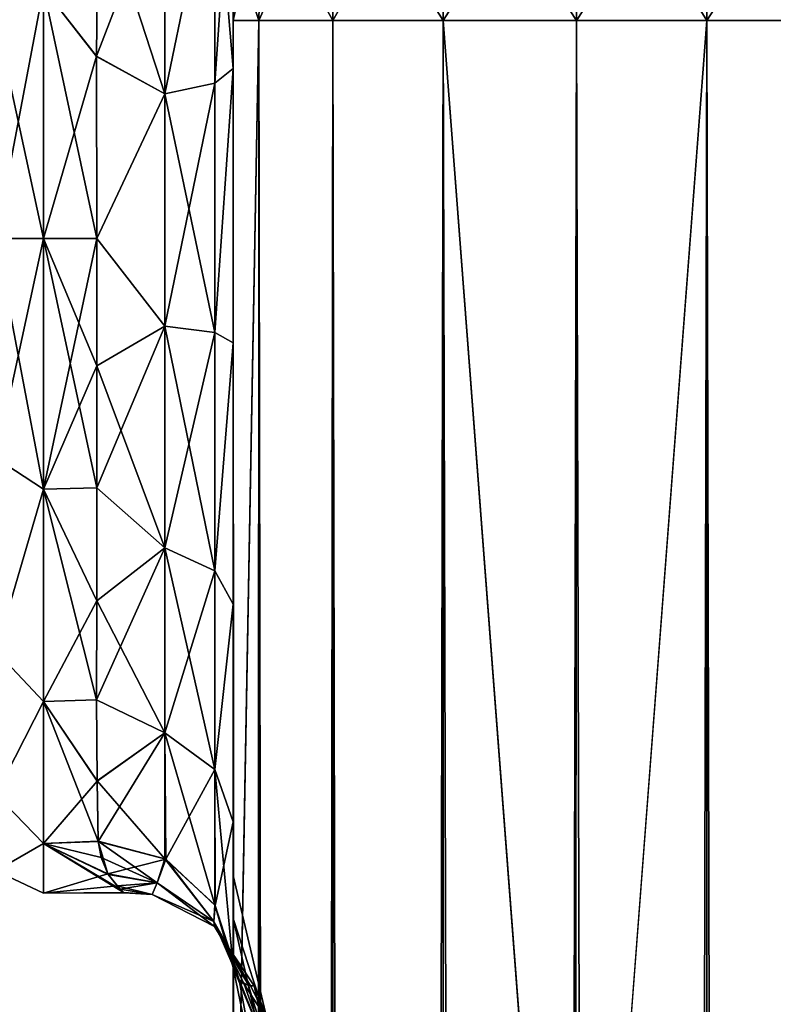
# Model space of a CAD drawing. Extents: x -23 to 470, y -2000 to 0.
# Tile 194 of 252: x 141 to 168, y -56 to -20. Entities that reach past the tile are written whole.
import ezdxf

# ---------------------------------------------------------------- set-up
doc = ezdxf.new("R2010")
doc.units = 0
doc.header["$LTSCALE"] = 65.185185
for name, color, linetype in [('122', 7, 'CONTINUOUS'), ('127', 7, 'CONTINUOUS'), ('128', 7, 'CONTINUOUS'), ('137', 7, 'CONTINUOUS'), ('138', 7, 'CONTINUOUS'), ('139', 7, 'CONTINUOUS'), ('140', 7, 'CONTINUOUS'), ('142', 7, 'CONTINUOUS'), ('143', 7, 'CONTINUOUS'), ('146', 7, 'CONTINUOUS'), ('149', 7, 'CONTINUOUS'), ('150', 7, 'CONTINUOUS'), ('152', 7, 'CONTINUOUS'), ('156', 7, 'CONTINUOUS'), ('157', 7, 'CONTINUOUS'), ('175', 7, 'CONTINUOUS'), ('176', 7, 'CONTINUOUS')]:
    doc.layers.add(name, color=color, linetype=linetype)

msp = doc.modelspace()

# ---------------------------------------------------------------- linework, layer by layer
at = {"layer": '122', "linetype": 'CONTINUOUS'}
for points in [[(148.45, -51.35, -40.999), (148.45, -52.918, -33.145), (148.45, -12.5, -54), (148.45, -51.35, -40.999)], [(148.45, -12.5, -54), (148.45, -52.918, -33.145), (148.45, -31.825, -28.742), (148.45, -12.5, -54)], [(148.45, -52.917, -48.853), (148.45, -51.35, -40.999), (148.45, -12.5, -54), (148.45, -52.917, -48.853)], [(148.45, -57.385, -55.521), (148.45, -52.917, -48.853), (148.45, -12.5, -54), (148.45, -57.385, -55.521)], [(148.45, -13.067, -56.86), (148.45, -57.385, -55.521), (148.45, -12.5, -54), (148.45, -13.067, -56.86)], [(148.45, -12.5, -24.51), (148.45, -12.5, -54), (148.45, -21.766, -28.319), (148.45, -12.5, -24.51)], [(148.45, -21.766, -28.319), (148.45, -12.5, -54), (148.45, -31.825, -28.742), (148.45, -21.766, -28.319)], [(148.45, -12.5, 54), (148.45, -12.5, 24.51), (148.45, -52.918, 48.855), (148.45, -12.5, 54)], [(148.45, -52.918, 48.855), (148.45, -12.5, 24.51), (148.45, -51.35, 41.001), (148.45, -52.918, 48.855)], [(148.45, -51.35, 41.001), (148.45, -12.5, 24.51), (148.45, -21.765, 28.319), (148.45, -51.35, 41.001)], [(148.45, -13.067, 56.86), (148.45, -12.5, 54), (148.45, -57.386, 55.522), (148.45, -13.067, 56.86)], [(148.45, -57.386, 55.522), (148.45, -12.5, 54), (148.45, -52.918, 48.855), (148.45, -57.386, 55.522)], [(148.45, -13.5, -57.734), (148.45, -57.385, -55.521), (148.45, -13.067, -56.86), (148.45, -13.5, -57.734)], [(148.45, -13.5, 57.734), (148.45, -13.067, 56.86), (148.45, -64.082, 59.965), (148.45, -13.5, 57.734)], [(148.45, -64.082, 59.965), (148.45, -13.067, 56.86), (148.45, -57.386, 55.522), (148.45, -64.082, 59.965)], [(148.45, -14.695, -59.301), (148.45, -57.385, -55.521), (148.45, -13.5, -57.734), (148.45, -14.695, -59.301)], [(148.45, -14.695, 59.301), (148.45, -13.5, 57.734), (148.45, -64.082, 59.965), (148.45, -14.695, 59.301)], [(148.45, -64.081, -59.965), (148.45, -57.385, -55.521), (148.45, -14.695, -59.301), (148.45, -64.081, -59.965)], [(148.45, -16.266, -60.5), (148.45, -64.081, -59.965), (148.45, -14.695, -59.301), (148.45, -16.266, -60.5)], [(148.45, -16.266, 60.5), (148.45, -14.695, 59.301), (148.45, -64.082, 59.965), (148.45, -16.266, 60.5)], [(148.45, -17.135, -60.931), (148.45, -64.081, -59.965), (148.45, -16.266, -60.5), (148.45, -17.135, -60.931)], [(148.45, -17.135, 60.931), (148.45, -16.266, 60.5), (148.45, -71.85, 61.5), (148.45, -17.135, 60.931)], [(148.45, -71.85, 61.5), (148.45, -16.266, 60.5), (148.45, -64.082, 59.965), (148.45, -71.85, 61.5)], [(148.45, -20, -61.5), (148.45, -64.081, -59.965), (148.45, -17.135, -60.931), (148.45, -20, -61.5)], [(148.45, -20, 61.5), (148.45, -17.135, 60.931), (148.45, -71.85, 61.5), (148.45, -20, 61.5)], [(148.45, -71.85, -61.5), (148.45, -64.081, -59.965), (148.45, -20, -61.5), (148.45, -71.85, -61.5)], [(148.45, -52.917, 33.147), (148.45, -51.35, 41.001), (148.45, -21.765, 28.319), (148.45, -52.917, 33.147)], [(148.45, -31.824, 28.742), (148.45, -52.917, 33.147), (148.45, -21.765, 28.319), (148.45, -31.824, 28.742)], [(148.45, -57.385, 26.479), (148.45, -52.917, 33.147), (148.45, -31.824, 28.742), (148.45, -57.385, 26.479)], [(148.45, -41.401, 25.714), (148.45, -57.385, 26.479), (148.45, -31.824, 28.742), (148.45, -41.401, 25.714)], [(148.45, -52.918, -33.145), (148.45, -57.386, -26.478), (148.45, -31.825, -28.742), (148.45, -52.918, -33.145)], [(148.45, -31.825, -28.742), (148.45, -57.386, -26.478), (148.45, -41.402, -25.714), (148.45, -31.825, -28.742)], [(148.45, -64.081, 22.035), (148.45, -57.385, 26.479), (148.45, -41.401, 25.714), (148.45, -64.081, 22.035)], [(148.45, -49.379, 19.586), (148.45, -64.081, 22.035), (148.45, -41.401, 25.714), (148.45, -49.379, 19.586)], [(148.45, -64.082, -22.035), (148.45, -71.85, -20.5), (148.45, -41.402, -25.714), (148.45, -64.082, -22.035)], [(148.45, -41.402, -25.714), (148.45, -71.85, -20.5), (148.45, -49.38, -19.586), (148.45, -41.402, -25.714)], [(148.45, -57.386, -26.478), (148.45, -64.082, -22.035), (148.45, -41.402, -25.714), (148.45, -57.386, -26.478)], [(148.45, -71.85, 20.5), (148.45, -64.081, 22.035), (148.45, -49.379, 19.586), (148.45, -71.85, 20.5)], [(148.45, -65.082, 19.353), (148.45, -71.85, 20.5), (148.45, -49.379, 19.586), (148.45, -65.082, 19.353)], [(148.45, -59.232, 16.156), (148.45, -65.082, 19.353), (148.45, -49.379, 19.586), (148.45, -59.232, 16.156)], [(148.45, -54.723, 11.265), (148.45, -59.232, 16.156), (148.45, -49.379, 19.586), (148.45, -54.723, 11.265)], [(148.45, -59.282, -16.194), (148.45, -54.723, -11.265), (148.45, -49.38, -19.586), (148.45, -59.282, -16.194)], [(148.45, -65.203, -19.391), (148.45, -59.282, -16.194), (148.45, -49.38, -19.586), (148.45, -65.203, -19.391)], [(148.45, -71.85, -20.5), (148.45, -65.203, -19.391), (148.45, -49.38, -19.586), (148.45, -71.85, -20.5)]]:
    msp.add_3dface(points, dxfattribs=at)
at = {"layer": '127', "linetype": 'CONTINUOUS'}
for points in [[(143.447, -21.322, -23.052), (141.5, -18.816, -22.173), (143.5, -15.179, -20.289), (143.447, -21.322, -23.052)], [(143.499, -15.223, 20.316), (141.5, -18.816, 22.173), (143.447, -21.313, 23.05), (143.499, -15.223, 20.316)], [(141.5, -18.816, 22.173), (141.5, -28, 24), (143.447, -21.313, 23.05), (141.5, -18.816, 22.173)], [(141.5, -28, -24), (141.5, -18.816, -22.173), (143.45, -28, -24), (141.5, -28, -24)], [(143.45, -28, -24), (141.5, -18.816, -22.173), (143.447, -21.322, -23.052), (143.45, -28, -24)], [(143.447, -21.313, 23.05), (141.5, -28, 24), (143.45, -28, 24), (143.447, -21.313, 23.05)]]:
    msp.add_3dface(points, dxfattribs=at)
at = {"layer": '128', "linetype": 'CONTINUOUS'}
for points in [[(143.45, -28, 24), (141.5, -28, 24), (141.5, -37.184, 22.173), (143.45, -28, 24)], [(141.5, -28, -24), (143.45, -28, -24), (143.45, -32.659, -23.543), (141.5, -28, -24)], [(141.5, -37.184, -22.173), (141.5, -28, -24), (143.45, -37.142, -22.191), (141.5, -37.184, -22.173)], [(143.45, -37.142, -22.191), (141.5, -28, -24), (143.45, -32.659, -23.543), (143.45, -37.142, -22.191)], [(143.45, -28, 24), (141.5, -37.184, 22.173), (143.45, -32.659, 23.543), (143.45, -28, 24)], [(143.45, -32.659, 23.543), (141.5, -37.184, 22.173), (143.45, -37.142, 22.191), (143.45, -32.659, 23.543)], [(143.45, -41.276, -19.994), (141.5, -37.184, -22.173), (143.45, -37.142, -22.191), (143.45, -41.276, -19.994)], [(143.45, -37.142, 22.191), (141.5, -37.184, 22.173), (143.45, -41.276, 19.994), (143.45, -37.142, 22.191)], [(141.5, -44.971, -16.971), (141.5, -37.184, -22.173), (143.446, -44.909, -17.032), (141.5, -44.971, -16.971)], [(143.446, -44.909, -17.032), (141.5, -37.184, -22.173), (143.45, -41.276, -19.994), (143.446, -44.909, -17.032)], [(141.5, -37.184, 22.173), (141.5, -44.971, 16.971), (143.45, -41.276, 19.994), (141.5, -37.184, 22.173)], [(143.45, -41.276, 19.994), (141.5, -44.971, 16.971), (143.446, -44.907, 17.034), (143.45, -41.276, 19.994)], [(143.446, -44.907, 17.034), (141.5, -44.971, 16.971), (143.461, -47.884, 13.44), (143.446, -44.907, 17.034)], [(143.461, -47.879, -13.447), (141.5, -44.971, -16.971), (143.446, -44.909, -17.032), (143.461, -47.879, -13.447)], [(141.5, -50.173, -9.184), (141.5, -44.971, -16.971), (143.499, -50.085, -9.394), (141.5, -50.173, -9.184)], [(143.499, -50.085, -9.394), (141.5, -44.971, -16.971), (143.461, -47.879, -13.447), (143.499, -50.085, -9.394)], [(141.5, -44.971, 16.971), (141.5, -50.173, 9.184), (143.461, -47.884, 13.44), (141.5, -44.971, 16.971)], [(143.461, -47.884, 13.44), (141.5, -50.173, 9.184), (143.5, -50.1, 9.36), (143.461, -47.884, 13.44)], [(143.618, -50.689, -7.824), (141.5, -50.173, -9.184), (143.499, -50.085, -9.394), (143.618, -50.689, -7.824)], [(143.5, -50.1, 9.36), (141.5, -50.173, 9.184), (143.863, -51.288, 5.802), (143.5, -50.1, 9.36)], [(141.5, -52, 0), (141.5, -50.173, -9.184), (144.463, -51.981, -0.966), (141.5, -52, 0)], [(144.463, -51.981, -0.966), (141.5, -50.173, -9.184), (144.309, -51.843, -2.745), (144.463, -51.981, -0.966)], [(144.309, -51.843, -2.745), (141.5, -50.173, -9.184), (143.876, -51.31, -5.713), (144.309, -51.843, -2.745)], [(143.876, -51.31, -5.713), (141.5, -50.173, -9.184), (143.618, -50.689, -7.824), (143.876, -51.31, -5.713)], [(141.5, -50.173, 9.184), (141.5, -52, 0), (143.863, -51.288, 5.802), (141.5, -50.173, 9.184)], [(143.863, -51.288, 5.802), (141.5, -52, 0), (144.197, -51.728, 3.6), (143.863, -51.288, 5.802)], [(144.197, -51.728, 3.6), (141.5, -52, 0), (144.449, -51.97, 1.207), (144.197, -51.728, 3.6)], [(144.449, -51.97, 1.207), (141.5, -52, 0), (144.463, -51.981, -0.966), (144.449, -51.97, 1.207)]]:
    msp.add_3dface(points, dxfattribs=at)
at = {"layer": '137', "linetype": 'CONTINUOUS'}
for points in [[(148.45, -20, 61.5), (148.45, -71.85, 61.5), (149.402, -1980, 66.284), (148.45, -20, 61.5)], [(148.45, -20, 61.5), (149.402, -1980, 66.284), (149.402, -20, 66.284), (148.45, -20, 61.5)], [(149.402, -1980, 66.284), (152.111, -1980, 70.339), (149.402, -20, 66.284), (149.402, -1980, 66.284)], [(149.402, -20, 66.284), (152.111, -1980, 70.339), (152.111, -20, 70.339), (149.402, -20, 66.284)], [(152.111, -1980, 70.339), (156.16, -1980, 73.046), (152.111, -20, 70.339), (152.111, -1980, 70.339)], [(152.111, -20, 70.339), (156.16, -1980, 73.046), (156.16, -20, 73.046), (152.111, -20, 70.339)], [(161, -1916.55, 74), (161, -83.45, 74), (156.16, -20, 73.046), (161, -1916.55, 74)], [(156.16, -20, 73.046), (161, -83.45, 74), (161.05, -20, 74), (156.16, -20, 73.046)], [(161.05, -1980, 74), (161, -1916.55, 74), (156.16, -20, 73.046), (161.05, -1980, 74)], [(156.16, -1980, 73.046), (161.05, -1980, 74), (156.16, -20, 73.046), (156.16, -1980, 73.046)]]:
    msp.add_3dface(points, dxfattribs=at)
at = {"layer": '138', "linetype": 'CONTINUOUS'}
for points in [[(148.45, -71.85, -61.5), (148.45, -20, -61.5), (149.402, -20, -66.284), (148.45, -71.85, -61.5)], [(148.45, -1928.15, -61.5), (148.45, -71.85, -61.5), (149.402, -20, -66.284), (148.45, -1928.15, -61.5)], [(148.45, -1980, -61.5), (148.45, -1928.15, -61.5), (149.402, -20, -66.284), (148.45, -1980, -61.5)], [(149.402, -1980, -66.284), (148.45, -1980, -61.5), (149.402, -20, -66.284), (149.402, -1980, -66.284)], [(152.111, -1980, -70.339), (149.402, -1980, -66.284), (152.111, -20, -70.339), (152.111, -1980, -70.339)], [(152.111, -20, -70.339), (149.402, -1980, -66.284), (149.402, -20, -66.284), (152.111, -20, -70.339)], [(156.16, -1980, -73.046), (152.111, -1980, -70.339), (156.16, -20, -73.046), (156.16, -1980, -73.046)], [(156.16, -20, -73.046), (152.111, -1980, -70.339), (152.111, -20, -70.339), (156.16, -20, -73.046)], [(161, -83.45, -74), (156.16, -1980, -73.046), (161.05, -20, -74), (161, -83.45, -74)], [(161.05, -20, -74), (156.16, -1980, -73.046), (156.16, -20, -73.046), (161.05, -20, -74)]]:
    msp.add_3dface(points, dxfattribs=at)
at = {"layer": '139', "linetype": 'CONTINUOUS'}
for points in [[(161.05, -1980, -74), (161, -1916.55, -74), (165.834, -20, -73.048), (161.05, -1980, -74)], [(161, -1916.55, -74), (161, -83.45, -74), (165.834, -20, -73.048), (161, -1916.55, -74)], [(161, -83.45, -74), (161.05, -20, -74), (165.834, -20, -73.048), (161, -83.45, -74)], [(165.834, -1980, -73.048), (161.05, -1980, -74), (165.834, -20, -73.048), (165.834, -1980, -73.048)], [(169.889, -1980, -70.339), (165.834, -1980, -73.048), (169.889, -20, -70.339), (169.889, -1980, -70.339)], [(169.889, -20, -70.339), (165.834, -1980, -73.048), (165.834, -20, -73.048), (169.889, -20, -70.339)]]:
    msp.add_3dface(points, dxfattribs=at)
at = {"layer": '140', "linetype": 'CONTINUOUS'}
for points in [[(161.05, -20, -74), (156.16, -20, -73.046), (161.05, -12.346, -72.478), (161.05, -20, -74)], [(161.05, -12.346, -72.478), (156.16, -20, -73.046), (156.266, -12.71, -71.599), (161.05, -12.346, -72.478)], [(165.834, -12.71, -71.599), (161.05, -20, -74), (161.05, -12.346, -72.478), (165.834, -12.71, -71.599)], [(156.16, -20, -73.046), (152.111, -20, -70.339), (156.266, -12.71, -71.599), (156.16, -20, -73.046)], [(156.266, -12.71, -71.599), (152.111, -20, -70.339), (152.211, -13.747, -69.095), (156.266, -12.71, -71.599)], [(165.834, -20, -73.048), (161.05, -20, -74), (165.834, -12.71, -71.599), (165.834, -20, -73.048)], [(169.889, -13.747, -69.095), (165.834, -20, -73.048), (165.834, -12.71, -71.599), (169.889, -13.747, -69.095)], [(152.111, -20, -70.339), (149.402, -20, -66.284), (152.211, -13.747, -69.095), (152.111, -20, -70.339)], [(152.211, -13.747, -69.095), (149.402, -20, -66.284), (149.502, -15.299, -65.349), (152.211, -13.747, -69.095)], [(169.889, -20, -70.339), (165.834, -20, -73.048), (169.889, -13.747, -69.095), (169.889, -20, -70.339)], [(148.45, -20, -61.5), (148.45, -17.135, -60.931), (149.502, -15.299, -65.349), (148.45, -20, -61.5)], [(149.402, -20, -66.284), (148.45, -20, -61.5), (149.502, -15.299, -65.349), (149.402, -20, -66.284)]]:
    msp.add_3dface(points, dxfattribs=at)
at = {"layer": '142', "linetype": 'CONTINUOUS'}
for points in [[(156.266, -12.71, 71.599), (161.05, -20, 74), (161.05, -12.346, 72.478), (156.266, -12.71, 71.599)], [(161.05, -12.346, 72.478), (161.05, -20, 74), (165.834, -20, 73.048), (161.05, -12.346, 72.478)], [(165.834, -12.71, 71.599), (161.05, -12.346, 72.478), (165.834, -20, 73.048), (165.834, -12.71, 71.599)], [(152.211, -13.747, 69.095), (156.16, -20, 73.046), (156.266, -12.71, 71.599), (152.211, -13.747, 69.095)], [(156.16, -20, 73.046), (161.05, -20, 74), (156.266, -12.71, 71.599), (156.16, -20, 73.046)], [(169.889, -13.747, 69.095), (165.834, -12.71, 71.599), (169.889, -20, 70.339), (169.889, -13.747, 69.095)], [(169.889, -20, 70.339), (165.834, -12.71, 71.599), (165.834, -20, 73.048), (169.889, -20, 70.339)], [(149.502, -15.299, 65.349), (152.111, -20, 70.339), (152.211, -13.747, 69.095), (149.502, -15.299, 65.349)], [(152.111, -20, 70.339), (156.16, -20, 73.046), (152.211, -13.747, 69.095), (152.111, -20, 70.339)], [(148.45, -17.135, 60.931), (149.402, -20, 66.284), (149.502, -15.299, 65.349), (148.45, -17.135, 60.931)], [(149.402, -20, 66.284), (152.111, -20, 70.339), (149.502, -15.299, 65.349), (149.402, -20, 66.284)], [(148.45, -17.135, 60.931), (148.45, -20, 61.5), (149.402, -20, 66.284), (148.45, -17.135, 60.931)]]:
    msp.add_3dface(points, dxfattribs=at)
at = {"layer": '143', "linetype": 'CONTINUOUS'}
for points in [[(161.05, -20, 74), (161, -83.45, 74), (165.834, -1980, 73.048), (161.05, -20, 74)], [(165.834, -20, 73.048), (161.05, -20, 74), (165.834, -1980, 73.048), (165.834, -20, 73.048)], [(169.889, -20, 70.339), (165.834, -20, 73.048), (169.889, -1980, 70.339), (169.889, -20, 70.339)], [(169.889, -1980, 70.339), (165.834, -20, 73.048), (165.834, -1980, 73.048), (169.889, -1980, 70.339)]]:
    msp.add_3dface(points, dxfattribs=at)
at = {"layer": '146', "linetype": 'CONTINUOUS'}
for points in [[(148.45, -52.918, -33.145), (148.45, -51.35, -40.999), (149.788, -57.003, -38.382), (148.45, -52.918, -33.145)], [(148.45, -51.35, -40.999), (148.45, -52.917, -48.853), (149.788, -57.003, -43.618), (148.45, -51.35, -40.999)], [(149.788, -57.003, -38.382), (148.45, -51.35, -40.999), (149.788, -57.003, -43.618), (149.788, -57.003, -38.382)], [(148.45, -52.917, -48.853), (148.45, -57.385, -55.521), (149.788, -58.793, -48.538), (148.45, -52.917, -48.853)], [(149.788, -57.003, -43.618), (148.45, -52.917, -48.853), (149.788, -58.793, -48.538), (149.788, -57.003, -43.618)], [(148.45, -57.386, -26.478), (148.45, -52.918, -33.145), (149.788, -58.793, -33.462), (148.45, -57.386, -26.478)], [(149.788, -58.793, -33.462), (148.45, -52.918, -33.145), (149.788, -57.003, -38.382), (149.788, -58.793, -33.462)]]:
    msp.add_3dface(points, dxfattribs=at)
at = {"layer": '149', "linetype": 'CONTINUOUS'}
for points in [[(148.45, -52.918, 48.855), (148.45, -51.35, 41.001), (149.788, -57.003, 43.618), (148.45, -52.918, 48.855)], [(148.45, -51.35, 41.001), (148.45, -52.917, 33.147), (149.788, -57.003, 38.382), (148.45, -51.35, 41.001)], [(149.788, -57.003, 43.618), (148.45, -51.35, 41.001), (149.788, -57.003, 38.382), (149.788, -57.003, 43.618)], [(148.45, -52.917, 33.147), (148.45, -57.385, 26.479), (149.788, -58.793, 33.462), (148.45, -52.917, 33.147)], [(149.788, -57.003, 38.382), (148.45, -52.917, 33.147), (149.788, -58.793, 33.462), (149.788, -57.003, 38.382)], [(148.45, -57.386, 55.522), (148.45, -52.918, 48.855), (149.788, -58.793, 48.538), (148.45, -57.386, 55.522)], [(149.788, -58.793, 48.538), (148.45, -52.918, 48.855), (149.788, -57.003, 43.618), (149.788, -58.793, 48.538)]]:
    msp.add_3dface(points, dxfattribs=at)
at = {"layer": '150', "linetype": 'CONTINUOUS'}
for points in [[(148.45, -21.765, 28.319), (148.45, -12.5, 24.51), (147.781, -22.301, 25.881), (148.45, -21.765, 28.319)], [(147.781, -22.301, 25.881), (148.45, -12.5, 24.51), (147.781, -13.836, 22.398), (147.781, -22.301, 25.881)], [(145.947, -22.695, 24.091), (147.781, -22.301, 25.881), (147.781, -13.836, 22.398), (145.947, -22.695, 24.091)], [(145.947, -22.695, 24.091), (147.781, -13.836, 22.398), (145.947, -14.815, 20.849), (145.947, -22.695, 24.091)], [(143.499, -15.223, 20.316), (143.447, -21.313, 23.05), (145.947, -14.815, 20.849), (143.499, -15.223, 20.316)], [(145.947, -14.815, 20.849), (143.447, -21.313, 23.05), (145.947, -22.695, 24.091), (145.947, -14.815, 20.849)], [(143.447, -21.313, 23.05), (143.45, -28, 24), (145.947, -22.695, 24.091), (143.447, -21.313, 23.05)], [(148.45, -31.824, 28.742), (148.45, -21.765, 28.319), (147.781, -31.446, 26.276), (148.45, -31.824, 28.742)], [(147.781, -31.446, 26.276), (148.45, -21.765, 28.319), (147.781, -22.301, 25.881), (147.781, -31.446, 26.276)], [(145.947, -22.695, 24.091), (145.947, -31.207, 24.459), (147.781, -22.301, 25.881), (145.947, -22.695, 24.091)], [(145.947, -31.207, 24.459), (147.781, -31.446, 26.276), (147.781, -22.301, 25.881), (145.947, -31.207, 24.459)], [(145.947, -22.695, 24.091), (143.45, -28, 24), (145.947, -31.207, 24.459), (145.947, -22.695, 24.091)], [(143.45, -28, 24), (143.45, -32.659, 23.543), (145.947, -31.207, 24.459), (143.45, -28, 24)], [(143.45, -32.659, 23.543), (143.45, -37.142, 22.191), (145.947, -31.207, 24.459), (143.45, -32.659, 23.543)], [(145.947, -31.207, 24.459), (143.45, -37.142, 22.191), (145.947, -39.338, 21.909), (145.947, -31.207, 24.459)], [(145.947, -31.207, 24.459), (145.947, -39.338, 21.909), (147.781, -31.446, 26.276), (145.947, -31.207, 24.459)], [(145.947, -39.338, 21.909), (147.781, -40.18, 23.536), (147.781, -31.446, 26.276), (145.947, -39.338, 21.909)], [(147.781, -40.18, 23.536), (148.45, -31.824, 28.742), (147.781, -31.446, 26.276), (147.781, -40.18, 23.536)], [(148.45, -41.401, 25.714), (148.45, -31.824, 28.742), (147.781, -40.18, 23.536), (148.45, -41.401, 25.714)], [(143.45, -37.142, 22.191), (143.45, -41.276, 19.994), (145.947, -39.338, 21.909), (143.45, -37.142, 22.191)], [(143.45, -41.276, 19.994), (143.446, -44.907, 17.034), (145.947, -39.338, 21.909), (143.45, -41.276, 19.994)], [(145.947, -39.338, 21.909), (143.446, -44.907, 17.034), (145.947, -46.115, 16.744), (145.947, -39.338, 21.909)], [(145.947, -39.338, 21.909), (145.947, -46.115, 16.744), (147.781, -40.18, 23.536), (145.947, -39.338, 21.909)], [(145.947, -46.115, 16.744), (147.781, -47.461, 17.988), (147.781, -40.18, 23.536), (145.947, -46.115, 16.744)], [(147.781, -47.461, 17.988), (148.45, -41.401, 25.714), (147.781, -40.18, 23.536), (147.781, -47.461, 17.988)], [(148.45, -49.379, 19.586), (148.45, -41.401, 25.714), (147.781, -47.461, 17.988), (148.45, -49.379, 19.586)], [(143.446, -44.907, 17.034), (143.461, -47.884, 13.44), (145.947, -46.115, 16.744), (143.446, -44.907, 17.034)], [(143.461, -47.884, 13.44), (143.5, -50.1, 9.36), (145.947, -46.115, 16.744), (143.461, -47.884, 13.44)], [(145.947, -46.115, 16.744), (143.5, -50.1, 9.36), (145.987, -50.752, 9.591), (145.947, -46.115, 16.744)], [(145.947, -46.115, 16.744), (145.987, -50.752, 9.591), (147.781, -47.461, 17.988), (145.947, -46.115, 16.744)], [(147.793, -52.44, 10.303), (147.781, -47.461, 17.988), (145.987, -50.752, 9.591), (147.793, -52.44, 10.303)], [(147.793, -52.44, 10.303), (148.45, -49.379, 19.586), (147.781, -47.461, 17.988), (147.793, -52.44, 10.303)], [(148.45, -54.723, 11.265), (148.45, -49.379, 19.586), (147.793, -52.44, 10.303), (148.45, -54.723, 11.265)]]:
    msp.add_3dface(points, dxfattribs=at)
at = {"layer": '152', "linetype": 'CONTINUOUS'}
for points in [[(148.45, -12.5, -24.51), (148.45, -21.766, -28.319), (147.781, -13.836, -22.398), (148.45, -12.5, -24.51)], [(145.947, -14.815, -20.849), (147.781, -13.836, -22.398), (145.947, -22.695, -24.091), (145.947, -14.815, -20.849)], [(145.947, -22.695, -24.091), (147.781, -13.836, -22.398), (147.781, -22.301, -25.881), (145.947, -22.695, -24.091)], [(147.781, -13.836, -22.398), (148.45, -21.766, -28.319), (147.781, -22.301, -25.881), (147.781, -13.836, -22.398)], [(143.5, -15.179, -20.289), (145.947, -14.815, -20.849), (145.947, -22.695, -24.091), (143.5, -15.179, -20.289)], [(143.447, -21.322, -23.052), (143.5, -15.179, -20.289), (145.947, -22.695, -24.091), (143.447, -21.322, -23.052)], [(143.45, -28, -24), (143.447, -21.322, -23.052), (145.947, -22.695, -24.091), (143.45, -28, -24)], [(148.45, -21.766, -28.319), (148.45, -31.825, -28.742), (147.781, -31.446, -26.276), (148.45, -21.766, -28.319)], [(147.781, -22.301, -25.881), (148.45, -21.766, -28.319), (147.781, -31.446, -26.276), (147.781, -22.301, -25.881)], [(145.947, -22.695, -24.091), (147.781, -22.301, -25.881), (147.781, -31.446, -26.276), (145.947, -22.695, -24.091)], [(145.947, -31.208, -24.459), (143.45, -28, -24), (145.947, -22.695, -24.091), (145.947, -31.208, -24.459)], [(145.947, -31.208, -24.459), (145.947, -22.695, -24.091), (147.781, -31.446, -26.276), (145.947, -31.208, -24.459)], [(143.45, -32.659, -23.543), (143.45, -28, -24), (145.947, -31.208, -24.459), (143.45, -32.659, -23.543)], [(145.947, -39.338, -21.908), (143.45, -32.659, -23.543), (145.947, -31.208, -24.459), (145.947, -39.338, -21.908)], [(145.947, -39.338, -21.908), (145.947, -31.208, -24.459), (147.781, -40.18, -23.536), (145.947, -39.338, -21.908)], [(145.947, -31.208, -24.459), (147.781, -31.446, -26.276), (147.781, -40.18, -23.536), (145.947, -31.208, -24.459)], [(147.781, -31.446, -26.276), (148.45, -31.825, -28.742), (147.781, -40.18, -23.536), (147.781, -31.446, -26.276)], [(148.45, -31.825, -28.742), (148.45, -41.402, -25.714), (147.781, -40.18, -23.536), (148.45, -31.825, -28.742)], [(143.45, -37.142, -22.191), (143.45, -32.659, -23.543), (145.947, -39.338, -21.908), (143.45, -37.142, -22.191)], [(143.45, -41.276, -19.994), (143.45, -37.142, -22.191), (145.947, -39.338, -21.908), (143.45, -41.276, -19.994)], [(145.947, -46.115, -16.744), (143.45, -41.276, -19.994), (145.947, -39.338, -21.908), (145.947, -46.115, -16.744)], [(145.947, -46.115, -16.744), (145.947, -39.338, -21.908), (147.781, -47.461, -17.988), (145.947, -46.115, -16.744)], [(145.947, -39.338, -21.908), (147.781, -40.18, -23.536), (147.781, -47.461, -17.988), (145.947, -39.338, -21.908)], [(147.781, -40.18, -23.536), (148.45, -41.402, -25.714), (147.781, -47.461, -17.988), (147.781, -40.18, -23.536)], [(143.446, -44.909, -17.032), (143.45, -41.276, -19.994), (145.947, -46.115, -16.744), (143.446, -44.909, -17.032)], [(148.45, -41.402, -25.714), (148.45, -49.38, -19.586), (147.781, -47.461, -17.988), (148.45, -41.402, -25.714)], [(143.461, -47.879, -13.447), (143.446, -44.909, -17.032), (145.947, -46.115, -16.744), (143.461, -47.879, -13.447)], [(145.947, -50.731, -9.582), (143.461, -47.879, -13.447), (145.947, -46.115, -16.744), (145.947, -50.731, -9.582)], [(145.947, -46.115, -16.744), (147.781, -47.461, -17.988), (147.781, -52.42, -10.294), (145.947, -46.115, -16.744)], [(145.947, -46.115, -16.744), (147.781, -52.42, -10.294), (145.947, -50.731, -9.582), (145.947, -46.115, -16.744)], [(148.45, -49.38, -19.586), (148.45, -54.723, -11.265), (147.781, -47.461, -17.988), (148.45, -49.38, -19.586)], [(147.781, -47.461, -17.988), (148.45, -54.723, -11.265), (147.781, -52.42, -10.294), (147.781, -47.461, -17.988)], [(143.499, -50.085, -9.394), (143.461, -47.879, -13.447), (145.947, -50.731, -9.582), (143.499, -50.085, -9.394)]]:
    msp.add_3dface(points, dxfattribs=at)
at = {"layer": '156', "linetype": 'CONTINUOUS'}
for points in [[(141.5, -28, 24), (141.5, -18.816, 22.173), (139.75, -28, 23.531), (141.5, -28, 24)], [(141.5, -18.816, 22.173), (139.75, -19.952, 22.112), (139.75, -28, 23.531), (141.5, -18.816, 22.173)], [(141.5, -18.816, -22.173), (141.5, -28, -24), (139.75, -19.952, -22.112), (141.5, -18.816, -22.173)], [(141.5, -28, -24), (139.75, -28, -23.531), (139.75, -19.952, -22.112), (141.5, -28, -24)]]:
    msp.add_3dface(points, dxfattribs=at)
at = {"layer": '157', "linetype": 'CONTINUOUS'}
for points in [[(141.5, -37.184, 22.173), (141.5, -28, 24), (139.75, -36.048, 22.112), (141.5, -37.184, 22.173)], [(141.5, -28, 24), (139.75, -28, 23.531), (139.75, -36.048, 22.112), (141.5, -28, 24)], [(141.5, -28, -24), (141.5, -37.184, -22.173), (139.75, -28, -23.531), (141.5, -28, -24)], [(139.75, -28, -23.531), (141.5, -37.184, -22.173), (139.75, -36.048, -22.112), (139.75, -28, -23.531)], [(141.5, -37.184, -22.173), (139.75, -43.125, -18.026), (139.75, -36.048, -22.112), (141.5, -37.184, -22.173)], [(141.5, -37.184, 22.173), (139.75, -36.048, 22.112), (139.75, -43.125, 18.026), (141.5, -37.184, 22.173)], [(141.5, -37.184, -22.173), (141.5, -44.971, -16.971), (139.75, -43.125, -18.026), (141.5, -37.184, -22.173)], [(141.5, -44.971, 16.971), (141.5, -37.184, 22.173), (139.75, -43.125, 18.026), (141.5, -44.971, 16.971)], [(141.5, -44.971, -16.971), (139.75, -48.379, -11.766), (139.75, -43.125, -18.026), (141.5, -44.971, -16.971)], [(141.5, -44.971, 16.971), (139.75, -43.125, 18.026), (139.75, -48.379, 11.766), (141.5, -44.971, 16.971)], [(141.5, -44.971, -16.971), (141.5, -50.173, -9.184), (139.75, -48.379, -11.766), (141.5, -44.971, -16.971)], [(141.5, -50.173, 9.184), (141.5, -44.971, 16.971), (139.75, -48.379, 11.766), (141.5, -50.173, 9.184)], [(141.5, -50.173, -9.184), (139.75, -51.174, -4.086), (139.75, -48.379, -11.766), (141.5, -50.173, -9.184)], [(141.5, -50.173, 9.184), (139.75, -48.379, 11.766), (139.75, -51.174, 4.086), (141.5, -50.173, 9.184)], [(141.5, -50.173, -9.184), (141.5, -52, 0), (139.75, -51.174, -4.086), (141.5, -50.173, -9.184)], [(141.5, -52, 0), (141.5, -50.173, 9.184), (139.75, -51.174, 4.086), (141.5, -52, 0)], [(141.5, -52, 0), (139.75, -51.174, 4.086), (139.75, -51.174, -4.086), (141.5, -52, 0)]]:
    msp.add_3dface(points, dxfattribs=at)
at = {"layer": '175', "linetype": 'CONTINUOUS'}
for points in [[(148.45, -54.723, -11.265), (148.45, -59.282, -16.194), (149.788, -61.189, -10.661), (148.45, -54.723, -11.265)], [(148.67, -55.173, -8.617), (148.45, -54.723, -11.265), (149.788, -57.921, -5.77), (148.67, -55.173, -8.617)], [(149.788, -57.921, -5.77), (148.45, -54.723, -11.265), (149.788, -61.189, -10.661), (149.788, -57.921, -5.77)], [(148.45, -59.232, 16.156), (148.45, -54.723, 11.265), (149.788, -61.189, 10.661), (148.45, -59.232, 16.156)], [(148.45, -54.723, 11.265), (148.676, -55.18, 8.545), (149.788, -61.189, 10.661), (148.45, -54.723, 11.265)], [(148.856, -55.329, -6.495), (148.67, -55.173, -8.617), (149.788, -57.921, -5.77), (148.856, -55.329, -6.495)], [(148.676, -55.18, 8.545), (149.012, -55.379, 4.719), (149.788, -57.921, 5.77), (148.676, -55.18, 8.545)], [(149.788, -61.189, 10.661), (148.676, -55.18, 8.545), (149.788, -57.921, 5.77), (149.788, -61.189, 10.661)], [(149.092, -55.388, -3.63), (148.856, -55.329, -6.495), (149.788, -56.774), (149.092, -55.388, -3.63)], [(149.788, -56.774), (148.856, -55.329, -6.495), (149.788, -57.921, -5.77), (149.788, -56.774)], [(149.012, -55.379, 4.719), (149.22, -55.387, 0.079), (149.788, -57.921, 5.77), (149.012, -55.379, 4.719)], [(149.22, -55.387, 0.079), (149.092, -55.388, -3.63), (149.788, -56.774), (149.22, -55.387, 0.079)], [(149.788, -57.921, 5.77), (149.22, -55.387, 0.079), (149.788, -56.774), (149.788, -57.921, 5.77)]]:
    msp.add_3dface(points, dxfattribs=at)
at = {"layer": '176', "linetype": 'CONTINUOUS'}
for points in [[(143.618, -50.689, -7.824), (143.499, -50.085, -9.394), (145.662, -51.617, -5.829), (143.618, -50.689, -7.824)], [(143.499, -50.085, -9.394), (145.947, -50.731, -9.582), (145.662, -51.617, -5.829), (143.499, -50.085, -9.394)], [(143.5, -50.1, 9.36), (143.863, -51.288, 5.802), (145.987, -50.752, 9.591), (143.5, -50.1, 9.36)], [(143.876, -51.31, -5.713), (143.618, -50.689, -7.824), (145.662, -51.617, -5.829), (143.876, -51.31, -5.713)], [(145.987, -50.752, 9.591), (143.863, -51.288, 5.802), (145.663, -51.618, 5.829), (145.987, -50.752, 9.591)], [(145.947, -50.731, -9.582), (147.748, -53.032, -6.426), (145.662, -51.617, -5.829), (145.947, -50.731, -9.582)], [(147.748, -53.033, 6.425), (145.987, -50.752, 9.591), (145.663, -51.618, 5.829), (147.748, -53.033, 6.425)], [(145.947, -50.731, -9.582), (147.781, -52.42, -10.294), (147.748, -53.032, -6.426), (145.947, -50.731, -9.582)], [(147.793, -52.44, 10.303), (145.987, -50.752, 9.591), (147.748, -53.033, 6.425), (147.793, -52.44, 10.303)], [(143.863, -51.288, 5.802), (144.197, -51.728, 3.6), (145.663, -51.618, 5.829), (143.863, -51.288, 5.802)], [(144.309, -51.843, -2.745), (143.876, -51.31, -5.713), (145.662, -51.617, -5.829), (144.309, -51.843, -2.745)], [(144.197, -51.728, 3.6), (145.482, -52.042, 1.92), (145.663, -51.618, 5.829), (144.197, -51.728, 3.6)], [(144.197, -51.728, 3.6), (144.449, -51.97, 1.207), (145.482, -52.042, 1.92), (144.197, -51.728, 3.6)], [(144.309, -51.843, -2.745), (145.662, -51.617, -5.829), (145.482, -52.042, -1.921), (144.309, -51.843, -2.745)], [(144.463, -51.981, -0.966), (144.309, -51.843, -2.745), (145.482, -52.042, -1.921), (144.463, -51.981, -0.966)], [(144.449, -51.97, 1.207), (144.463, -51.981, -0.966), (145.482, -52.042, 1.92), (144.449, -51.97, 1.207)], [(145.662, -51.617, -5.829), (147.773, -53.221, -2.177), (145.482, -52.042, -1.921), (145.662, -51.617, -5.829)], [(145.482, -52.042, 1.92), (147.748, -53.033, 6.425), (145.663, -51.618, 5.829), (145.482, -52.042, 1.92)], [(147.748, -53.032, -6.426), (147.773, -53.221, -2.177), (145.662, -51.617, -5.829), (147.748, -53.032, -6.426)], [(144.463, -51.981, -0.966), (145.482, -52.042, -1.921), (145.482, -52.042, 1.92), (144.463, -51.981, -0.966)], [(147.773, -53.221, -2.177), (147.773, -53.221, 2.176), (145.482, -52.042, -1.921), (147.773, -53.221, -2.177)], [(147.773, -53.221, 2.176), (147.748, -53.033, 6.425), (145.482, -52.042, 1.92), (147.773, -53.221, 2.176)], [(145.482, -52.042, -1.921), (147.773, -53.221, 2.176), (145.482, -52.042, 1.92), (145.482, -52.042, -1.921)], [(147.781, -52.42, -10.294), (148.67, -55.173, -8.617), (147.748, -53.032, -6.426), (147.781, -52.42, -10.294)], [(148.676, -55.18, 8.545), (147.793, -52.44, 10.303), (147.748, -53.033, 6.425), (148.676, -55.18, 8.545)], [(148.45, -54.723, -11.265), (148.67, -55.173, -8.617), (147.781, -52.42, -10.294), (148.45, -54.723, -11.265)], [(148.676, -55.18, 8.545), (148.45, -54.723, 11.265), (147.793, -52.44, 10.303), (148.676, -55.18, 8.545)], [(148.67, -55.173, -8.617), (148.856, -55.329, -6.495), (147.748, -53.032, -6.426), (148.67, -55.173, -8.617)], [(148.856, -55.329, -6.495), (149.092, -55.388, -3.63), (147.748, -53.032, -6.426), (148.856, -55.329, -6.495)], [(147.748, -53.032, -6.426), (149.092, -55.388, -3.63), (147.773, -53.221, -2.177), (147.748, -53.032, -6.426)], [(149.012, -55.379, 4.719), (148.676, -55.18, 8.545), (147.748, -53.033, 6.425), (149.012, -55.379, 4.719)], [(147.773, -53.221, 2.176), (149.012, -55.379, 4.719), (147.748, -53.033, 6.425), (147.773, -53.221, 2.176)], [(149.092, -55.388, -3.63), (149.22, -55.387, 0.079), (147.773, -53.221, -2.177), (149.092, -55.388, -3.63)], [(149.22, -55.387, 0.079), (149.012, -55.379, 4.719), (147.773, -53.221, 2.176), (149.22, -55.387, 0.079)], [(147.773, -53.221, -2.177), (149.22, -55.387, 0.079), (147.773, -53.221, 2.176), (147.773, -53.221, -2.177)]]:
    msp.add_3dface(points, dxfattribs=at)

doc.saveas('drawing.dxf')
